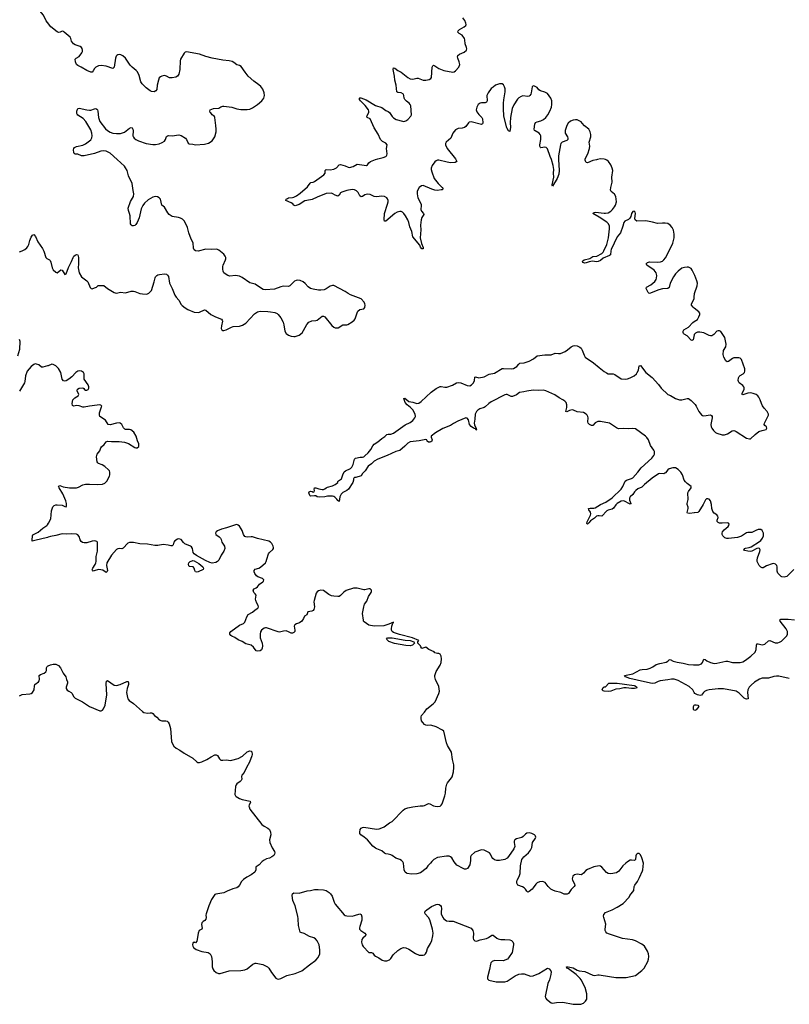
# Model space of a CAD drawing. Header units: inches. Extents: x 1933542 to 2138349, y 524876 to 666658.
# Tile 36 of 81: x 2039572 to 2051470, y 596950 to 612162. Entities that reach past the tile are written whole.
import ezdxf

# ---------------------------------------------------------------- set-up
doc = ezdxf.new("R2010")
doc.units = ezdxf.units.IN
doc.header["$MEASUREMENT"] = 0
for name, color, linetype in [('C0549', 7, 'Continuous'), ('C0630', 7, 'Continuous'), ('C0631', 7, 'Continuous'), ('C0640', 7, 'Continuous'), ('C0641', 7, 'Continuous'), ('C0650', 7, 'Continuous')]:
    doc.layers.add(name, color=color, linetype=linetype)

msp = doc.modelspace()

# ---------------------------------------------------------------- linework, layer by layer
at = {"layer": 'C0549', "color": 6, "elevation": 300}
msp.add_lwpolyline([(2043119, 600000), (2043130, 599965), (2043314, 599730), (2043350, 599701), (2043410, 599670), (2043432, 599652), (2043450, 599611), (2043457, 599570), (2043436, 599490), (2043440, 599450), (2043475, 599370), (2043510, 599310), (2043516, 599290), (2043513, 599270), (2043499, 599250), (2043470, 599230), (2043432, 599210), (2043390, 599197), (2043350, 599177), (2043323, 599157), (2043274, 599106), (2043226, 599074), (2043221, 599070), (2043224, 599030), (2043208, 598992), (2043153, 598950), (2043084, 598916), (2043030, 598878), (2043001, 598850), (2042972, 598790), (2042950, 598764), (2042929, 598751), (2042865, 598735), (2042780, 598700), (2042730, 598670), (2042606, 598654), (2042590, 598645), (2042576, 598630), (2042538, 598570), (2042496, 598470), (2042454, 598350), (2042452, 598330), (2042456, 598290), (2042452, 598268), (2042436, 598244), (2042410, 598230), (2042389, 598210), (2042385, 598185), (2042395, 598125), (2042387, 598113), (2042347, 598090), (2042332, 598050), (2042317, 597950), (2042310, 597928), (2042290, 597902), (2042270, 597909), (2042250, 597895), (2042245, 597870), (2042248, 597850), (2042259, 597830), (2042279, 597810), (2042299, 597799), (2042386, 597766), (2042485, 597750), (2042517, 597730), (2042539, 597690), (2042549, 597610), (2042549, 597529), (2042556, 597496), (2042572, 597472), (2042610, 597442), (2042647, 597427), (2042670, 597425), (2042809, 597469), (2042992, 597472), (2043050, 597481), (2043090, 597496), (2043175, 597570), (2043210, 597585), (2043230, 597586), (2043330, 597565), (2043405, 597530), (2043425, 597510), (2043463, 597443), (2043530, 597355), (2043550, 597342), (2043570, 597340), (2043610, 597350), (2043703, 597397), (2043830, 597426), (2043935, 597465), (2044050, 597559), (2044149, 597631), (2044186, 597674), (2044211, 597730), (2044214, 597790), (2044200, 597870), (2044172, 597932), (2044144, 597964), (2044118, 597978), (2044050, 597998), (2043970, 598042), (2043918, 598059), (2043907, 598067), (2043882, 598170), (2043879, 598270), (2043873, 598313), (2043831, 598470), (2043794, 598554), (2043785, 598630), (2043790, 598657), (2043810, 598670), (2043890, 598666), (2044015, 598705), (2044070, 598710), (2044130, 598723), (2044186, 598726), (2044270, 598717), (2044310, 598706), (2044357, 598677), (2044377, 598657), (2044401, 598621), (2044432, 598530), (2044450, 598496), (2044590, 598332), (2044603, 598323), (2044630, 598315), (2044710, 598314), (2044750, 598321), (2044830, 598346), (2044850, 598336), (2044860, 598300), (2044861, 598250), (2044828, 598150), (2044824, 598130), (2044827, 598110), (2044848, 598090), (2044906, 598050), (2044921, 598030), (2044920, 598010), (2044876, 597970), (2044863, 597950), (2044857, 597910), (2044867, 597870), (2044884, 597844), (2044970, 597750), (2045013, 597750), (2045030, 597738), (2045050, 597710), (2045070, 597693), (2045122, 597670), (2045177, 597630), (2045210, 597622), (2045250, 597624), (2045290, 597639), (2045310, 597657), (2045345, 597715), (2045416, 597784), (2045466, 597814), (2045506, 597826), (2045543, 597823), (2045590, 597803), (2045690, 597736), (2045750, 597710), (2045790, 597707), (2045810, 597710), (2045830, 597717), (2045848, 597732), (2045862, 597758), (2045876, 597810), (2045921, 597890), (2045942, 597938), (2045961, 598010), (2045963, 598050), (2045956, 598110), (2045914, 598254), (2045893, 598293), (2045842, 598350), (2045833, 598370), (2045842, 598390), (2045864, 598410), (2045938, 598462), (2046010, 598493), (2046035, 598495), (2046059, 598490), (2046077, 598477), (2046090, 598459), (2046095, 598430), (2046087, 598373), (2046090, 598350), (2046115, 598290), (2046130, 598269), (2046170, 598241), (2046210, 598233), (2046250, 598237), (2046274, 598234), (2046549, 598129), (2046579, 598090), (2046586, 598050), (2046582, 597970), (2046589, 597949), (2046610, 597931), (2046630, 597928), (2046650, 597931), (2046693, 597947), (2046790, 597966), (2046819, 597981), (2046870, 598020), (2046890, 598016), (2046947, 597970), (2046970, 597960), (2047010, 597951), (2047070, 597954), (2047147, 597947), (2047177, 597937), (2047198, 597918), (2047208, 597890), (2047207, 597870), (2047186, 597750), (2047130, 597670), (2047111, 597650), (2047073, 597630), (2047050, 597624), (2046910, 597626), (2046874, 597610), (2046856, 597590), (2046848, 597570), (2046833, 597490), (2046802, 597370), (2046805, 597345), (2046825, 597325), (2046937, 597296), (2047070, 597298), (2047110, 597310), (2047230, 597389), (2047290, 597415), (2047330, 597423), (2047370, 597422), (2047470, 597386), (2047510, 597389), (2047596, 597424), (2047730, 597508), (2047758, 597498), (2047782, 597470), (2047787, 597450), (2047785, 597410), (2047762, 597330), (2047738, 597270), (2047697, 597070), (2047702, 597050), (2047718, 597030), (2047790, 596974), (2047810, 596970), (2047870, 596978), (2047970, 596981), (2048127, 596953), (2048210, 596950), (2048246, 596954), (2048290, 596970), (2048320, 597000), (2048338, 597030), (2048342, 597058), (2048340, 597110), (2048315, 597210), (2048252, 597330), (2048238, 597350), (2048173, 597413), (2048056, 597496), (2048029, 597510), (2048027, 597530), (2048051, 597529), (2048130, 597512), (2048190, 597480), (2048219, 597470), (2048310, 597458), (2048430, 597398), (2048465, 597395), (2048510, 597407), (2048530, 597408), (2048690, 597379), (2048790, 597367), (2048903, 597363), (2048950, 597366), (2049090, 597397), (2049190, 597471), (2049224, 597510), (2049283, 597610), (2049294, 597650), (2049297, 597690), (2049291, 597730), (2049278, 597770), (2049230, 597850), (2049190, 597882), (2049090, 597932), (2049044, 597944), (2048890, 597969), (2048692, 598032), (2048650, 598050), (2048631, 598071), (2048624, 598090), (2048623, 598110), (2048633, 598190), (2048601, 598290), (2048598, 598310), (2048602, 598338), (2048630, 598370), (2048730, 598408), (2048811, 598449), (2048902, 598510), (2048993, 598607), (2049005, 598630), (2049064, 598710), (2049071, 598769), (2049080, 598790), (2049122, 598850), (2049156, 598910), (2049201, 599010), (2049205, 599030), (2049216, 599130), (2049192, 599212), (2049170, 599258), (2049150, 599279), (2049130, 599279), (2049110, 599269), (2049102, 599258), (2049096, 599244), (2049093, 599190), (2049083, 599177), (2049070, 599172), (2049030, 599179), (2049010, 599176), (2048970, 599152), (2048940, 599130), (2048898, 599090), (2048835, 599005), (2048796, 598984), (2048710, 598967), (2048670, 598972), (2048646, 598986), (2048570, 599070), (2048550, 599083), (2048528, 599088), (2048450, 599075), (2048350, 599035), (2048324, 599016), (2048286, 598974), (2048264, 598956), (2048250, 598951), (2048190, 598959), (2048148, 598952), (2048123, 598930), (2048116, 598910), (2048115, 598890), (2048119, 598870), (2048150, 598810), (2048152, 598788), (2048144, 598770), (2048096, 598724), (2048056, 598664), (2048036, 598650), (2047989, 598650), (2047937, 598677), (2047850, 598698), (2047812, 598712), (2047783, 598730), (2047740, 598770), (2047693, 598833), (2047670, 598844), (2047650, 598847), (2047610, 598843), (2047570, 598826), (2047552, 598808), (2047511, 598750), (2047492, 598730), (2047450, 598693), (2047430, 598684), (2047410, 598696), (2047389, 598729), (2047370, 598750), (2047345, 598765), (2047272, 598792), (2047260, 598820), (2047259, 598850), (2047264, 598870), (2047294, 598926), (2047309, 598970), (2047312, 599088), (2047336, 599190), (2047368, 599230), (2047440, 599290), (2047471, 599330), (2047489, 599371), (2047502, 599450), (2047545, 599515), (2047549, 599530), (2047546, 599550), (2047539, 599559), (2047530, 599570), (2047490, 599589), (2047450, 599598), (2047410, 599593), (2047390, 599580), (2047357, 599543), (2047334, 599526), (2047254, 599506), (2047229, 599491), (2047218, 599470), (2047216, 599450), (2047226, 599390), (2047212, 599350), (2047130, 599232), (2047109, 599210), (2047070, 599186), (2046990, 599170), (2046950, 599172), (2046910, 599182), (2046884, 599204), (2046870, 599225), (2046850, 599272), (2046833, 599290), (2046750, 599331), (2046710, 599336), (2046610, 599302), (2046550, 599250), (2046541, 599230), (2046542, 599170), (2046530, 599107), (2046495, 599050), (2046470, 599036), (2046450, 599038), (2046430, 599046), (2046330, 599102), (2046290, 599150), (2046252, 599212), (2046231, 599231), (2046210, 599239), (2046170, 599240), (2046030, 599216), (2045975, 599185), (2045941, 599159), (2045925, 599130), (2045882, 599090), (2045856, 599050), (2045770, 598984), (2045714, 598966), (2045630, 598962), (2045563, 598970), (2045550, 598974), (2045531, 598990), (2045518, 599030), (2045504, 599130), (2045493, 599153), (2045473, 599173), (2045448, 599188), (2045389, 599210), (2045330, 599250), (2045310, 599258), (2045270, 599271), (2045230, 599273), (2045210, 599283), (2045170, 599319), (2045095, 599350), (2045070, 599365), (2045030, 599395), (2044950, 599491), (2044895, 599535), (2044844, 599570), (2044831, 599590), (2044830, 599610), (2044837, 599650), (2044850, 599673), (2044870, 599682), (2044894, 599686), (2045090, 599657), (2045130, 599662), (2045170, 599675), (2045207, 599693), (2045290, 599753), (2045330, 599776), (2045498, 599950), (2045528, 599970), (2045570, 599987), (2045652, 600000)], dxfattribs=at)
at = {"layer": 'C0630', "color": 6, "elevation": 300}
for points in [[(2039570, 608576), (2039610, 608590), (2039649, 608611), (2039682, 608638), (2039700, 608660), (2039713, 608687), (2039728, 608752), (2039750, 608802), (2039770, 608831), (2039790, 608844), (2039817, 608810), (2039853, 608730), (2039926, 608626), (2039945, 608585), (2039975, 608490), (2039990, 608474), (2040000, 608469)], [(2039541, 606970), (2039573, 607070), (2039579, 607190), (2039570, 607222)], [(2040000, 606813), (2039930, 606796), (2039910, 606796), (2039866, 606830), (2039830, 606842), (2039810, 606843), (2039790, 606836), (2039750, 606804), (2039718, 606770), (2039690, 606731), (2039662, 606658), (2039652, 606570), (2039645, 606550), (2039570, 606422)], [(2040000, 604163), (2039804, 604116), (2039788, 604109), (2039767, 604107), (2039763, 604123), (2039768, 604190), (2039776, 604204), (2039857, 604243), (2039930, 604306), (2039990, 604346), (2040000, 604359)], [(2039570, 601717), (2039610, 601735), (2039730, 601745), (2039750, 601754), (2039772, 601770), (2039797, 601810), (2039800, 601870), (2039808, 601890), (2039863, 601930), (2039875, 601950), (2039879, 601970), (2039873, 602030), (2039892, 602048), (2039950, 602066), (2039975, 602085), (2039986, 602110), (2039988, 602150), (2039995, 602170), (2040000, 602174)]]:
    msp.add_lwpolyline(points, dxfattribs=at)
at = {"layer": 'C0631', "color": 6, "elevation": 300}
msp.add_lwpolyline([(2040000, 612121), (2039983, 612143), (2039940, 612230), (2039850, 612336), (2039800, 612430), (2039789, 612470), (2039788, 612492), (2039789, 612511), (2039797, 612530), (2039865, 612575), (2039879, 612590), (2039889, 612610), (2039891, 612630), (2039875, 612690), (2039877, 612710), (2039887, 612730), (2039910, 612752), (2039950, 612774), (2039990, 612790), (2040000, 612791)], dxfattribs=at)
at = {"layer": 'C0640', "color": 6}
for points, elevation in [([(2040000, 608469), (2040033, 608453), (2040043, 608443), (2040055, 608415), (2040073, 608330), (2040090, 608297), (2040130, 608262), (2040150, 608250), (2040210, 608296), (2040230, 608290), (2040270, 608224), (2040290, 608236), (2040326, 608334), (2040373, 608427), (2040397, 608490), (2040410, 608509), (2040430, 608524), (2040450, 608533), (2040470, 608528), (2040482, 608490), (2040480, 608390), (2040474, 608330), (2040491, 608250), (2040530, 608191), (2040609, 608130), (2040626, 608110), (2040664, 608024), (2040676, 608010), (2040690, 608006), (2040730, 608017), (2040761, 608030), (2040787, 608053), (2040850, 608057), (2040873, 608053), (2040928, 608008), (2041030, 607947), (2041050, 607940), (2041070, 607936), (2041130, 607950), (2041210, 607944), (2041294, 607966), (2041330, 607969), (2041350, 607965), (2041430, 607933), (2041470, 607926), (2041536, 607924), (2041570, 607939), (2041610, 607976), (2041653, 608110), (2041666, 608174), (2041673, 608190), (2041690, 608210), (2041710, 608221), (2041733, 608227), (2041810, 608236), (2041839, 608230), (2041857, 608217), (2041870, 608195), (2041890, 608090), (2041931, 608010), (2041968, 607908), (2041990, 607876), (2042034, 607830), (2042070, 607764), (2042086, 607746), (2042130, 607708), (2042170, 607683), (2042270, 607644), (2042330, 607640), (2042350, 607644), (2042430, 607678), (2042450, 607676), (2042525, 607610), (2042559, 607590), (2042599, 607570), (2042690, 607536), (2042701, 607521), (2042705, 607505), (2042691, 607430), (2042689, 607389), (2042697, 607370), (2042710, 607361), (2042730, 607361), (2042762, 607370), (2042846, 607414), (2042870, 607422), (2042970, 607425), (2043018, 607442), (2043070, 607475), (2043202, 607618), (2043250, 607649), (2043290, 607657), (2043410, 607656), (2043451, 607651), (2043516, 607636), (2043550, 607621), (2043570, 607607), (2043610, 607558), (2043647, 607490), (2043658, 607450), (2043673, 607350), (2043694, 607314), (2043728, 607288), (2043770, 607271), (2043810, 607265), (2043830, 607269), (2043890, 607289), (2043937, 607323), (2043962, 607358), (2044009, 607451), (2044043, 607490), (2044090, 607509), (2044150, 607515), (2044170, 607522), (2044250, 607582), (2044270, 607583), (2044290, 607572), (2044399, 607439), (2044430, 607413), (2044450, 607403), (2044470, 607399), (2044496, 607404), (2044570, 607447), (2044630, 607448), (2044647, 607454), (2044710, 607493), (2044741, 607519), (2044757, 607543), (2044787, 607633), (2044801, 607659), (2044830, 607683), (2044890, 607697), (2044906, 607714), (2044914, 607750), (2044910, 607773), (2044897, 607797), (2044850, 607850), (2044685, 607910), (2044650, 607930), (2044605, 607965), (2044430, 608057), (2044410, 608058), (2044370, 608047), (2044310, 608004), (2044278, 607990), (2044230, 607981), (2044190, 607984), (2044110, 607997), (2044069, 608009), (2044030, 608035), (2043985, 608085), (2043953, 608113), (2043910, 608133), (2043870, 608139), (2043846, 608134), (2043819, 608121), (2043787, 608093), (2043750, 608051), (2043730, 608042), (2043650, 608044), (2043610, 608035), (2043510, 608001), (2043370, 607990), (2043336, 607996), (2043308, 608008), (2043214, 608074), (2043130, 608098), (2043010, 608181), (2042970, 608200), (2042910, 608209), (2042822, 608202), (2042790, 608210), (2042764, 608224), (2042729, 608250), (2042717, 608277), (2042711, 608310), (2042711, 608350), (2042716, 608370), (2042755, 608450), (2042760, 608470), (2042760, 608490), (2042751, 608510), (2042730, 608538), (2042650, 608601), (2042630, 608613), (2042610, 608617), (2042530, 608612), (2042450, 608616), (2042330, 608584), (2042291, 608591), (2042270, 608607), (2042257, 608630), (2042253, 608713), (2042223, 608770), (2042185, 608870), (2042167, 608950), (2042118, 609050), (2042090, 609080), (2042058, 609098), (2042027, 609107), (2041930, 609122), (2041885, 609150), (2041860, 609180), (2041810, 609267), (2041770, 609299), (2041747, 609390), (2041730, 609410), (2041705, 609425), (2041670, 609431), (2041630, 609421), (2041560, 609380), (2041504, 609330), (2041474, 609290), (2041450, 609240), (2041418, 609102), (2041390, 609030), (2041370, 608998), (2041350, 608981), (2041330, 608975), (2041310, 608979), (2041293, 608993), (2041286, 609010), (2041281, 609130), (2041271, 609170), (2041253, 609213), (2041250, 609250), (2041286, 609354), (2041330, 609430), (2041338, 609470), (2041325, 609525), (2041311, 609631), (2041256, 609750), (2041232, 609830), (2041210, 609873), (2041190, 609897), (2041079, 610000)], 300), ([(2046315, 610000), (2046329, 609970), (2046306, 609954), (2046230, 609952), (2046179, 609959), (2046050, 609990), (2046030, 609990), (2046010, 609982), (2045990, 609964), (2045951, 609910), (2045933, 609867), (2045932, 609848), (2045941, 609810), (2045979, 609710), (2046040, 609630), (2046105, 609570), (2046118, 609550), (2046115, 609545), (2046105, 609535), (2046089, 609531), (2046030, 609524), (2045990, 609527), (2045942, 609542), (2045810, 609601), (2045784, 609596), (2045750, 609568), (2045726, 609534), (2045719, 609510), (2045718, 609470), (2045728, 609408), (2045778, 609310), (2045780, 609290), (2045774, 609230), (2045785, 609205), (2045816, 609170), (2045819, 609150), (2045790, 609105), (2045779, 609070), (2045768, 608990), (2045773, 608913), (2045763, 608790), (2045782, 608702), (2045810, 608641), (2045810, 608621), (2045790, 608623), (2045770, 608650), (2045758, 608678), (2045648, 608808), (2045636, 608890), (2045603, 608963), (2045586, 609030), (2045571, 609070), (2045538, 609130), (2045510, 609168), (2045490, 609187), (2045470, 609198), (2045450, 609201), (2045410, 609191), (2045370, 609168), (2045230, 609049), (2045210, 609050), (2045205, 609070), (2045212, 609170), (2045259, 609310), (2045268, 609350), (2045268, 609370), (2045257, 609397), (2045246, 609410), (2045210, 609430), (2045170, 609434), (2045090, 609423), (2045053, 609433), (2044990, 609463), (2044950, 609467), (2044910, 609457), (2044870, 609429), (2044850, 609426), (2044830, 609443), (2044803, 609490), (2044778, 609518), (2044750, 609534), (2044710, 609540), (2044630, 609524), (2044550, 609499), (2044534, 609486), (2044510, 609453), (2044490, 609435), (2044450, 609449), (2044412, 609472), (2044390, 609480), (2044310, 609476), (2044170, 609422), (2044096, 609384), (2044009, 609371), (2043979, 609361), (2043890, 609309), (2043830, 609288), (2043810, 609296), (2043795, 609315), (2043770, 609335), (2043686, 609370), (2043690, 609390), (2043710, 609401), (2043730, 609409), (2043787, 609413), (2043810, 609421), (2043850, 609441), (2043910, 609481), (2044019, 609581), (2044061, 609639), (2044074, 609646), (2044110, 609652), (2044130, 609663), (2044275, 609765), (2044293, 609790), (2044295, 609830), (2044308, 609850), (2044370, 609842), (2044430, 609855), (2044469, 609871), (2044510, 609918), (2044530, 609927), (2044604, 609904), (2044650, 609883), (2044670, 609880), (2044728, 609892), (2044790, 609928), (2044931, 609909), (2044950, 609919), (2044970, 609950), (2044995, 609970), (2045074, 610000)], 200), ([(2047904, 610000), (2047910, 609830), (2047905, 609775), (2047883, 609710), (2047810, 609591), (2047802, 609602), (2047802, 609610), (2047829, 609730), (2047826, 609790), (2047829, 609850), (2047820, 609910), (2047791, 610000)], 200), ([(2050000, 608231), (2049970, 608294), (2049950, 608318), (2049910, 608337), (2049890, 608339), (2049850, 608335), (2049810, 608321), (2049750, 608276), (2049710, 608237), (2049679, 608190), (2049626, 608094), (2049610, 608025), (2049593, 608007), (2049510, 608003), (2049451, 607991), (2049310, 607930), (2049296, 607936), (2049287, 607947), (2049259, 608010), (2049262, 608030), (2049330, 608067), (2049390, 608118), (2049412, 608150), (2049419, 608170), (2049421, 608210), (2049409, 608250), (2049378, 608290), (2049265, 608370), (2049256, 608390), (2049278, 608410), (2049310, 608419), (2049430, 608414), (2049479, 608421), (2049510, 608434), (2049530, 608450), (2049558, 608482), (2049604, 608570), (2049670, 608710), (2049692, 608790), (2049690, 608850), (2049677, 608910), (2049660, 608950), (2049630, 608989), (2049592, 609012), (2049550, 609019), (2049510, 609021), (2049430, 609012), (2049353, 609033), (2049250, 609052), (2049110, 609051), (2049088, 609068), (2049082, 609090), (2049092, 609170), (2049088, 609188), (2049070, 609205), (2049050, 609200), (2049030, 609170), (2049021, 609119), (2049006, 609094), (2048983, 609077), (2048929, 609050), (2048910, 609030), (2048897, 608970), (2048859, 608870), (2048810, 608807), (2048718, 608610), (2048711, 608590), (2048705, 608530), (2048690, 608519), (2048590, 608477), (2048550, 608442), (2048515, 608425), (2048490, 608422), (2048427, 608433), (2048377, 608423), (2048330, 608404), (2048310, 608403), (2048279, 608410), (2048275, 608430), (2048300, 608450), (2048386, 608474), (2048430, 608501), (2048492, 608508), (2048572, 608548), (2048592, 608568), (2048603, 608590), (2048647, 608690), (2048666, 608750), (2048675, 608790), (2048692, 608932), (2048690, 608970), (2048672, 609010), (2048650, 609034), (2048532, 609112), (2048432, 609170), (2048455, 609185), (2048472, 609188), (2048610, 609171), (2048630, 609171), (2048670, 609180), (2048710, 609204), (2048737, 609230), (2048768, 609270), (2048782, 609298), (2048796, 609350), (2048795, 609390), (2048787, 609430), (2048769, 609469), (2048715, 609510), (2048706, 609530), (2048712, 609570), (2048733, 609650), (2048728, 609730), (2048739, 609830), (2048732, 609870), (2048710, 609921), (2048676, 609970), (2048650, 609990), (2048628, 610000)], 200), ([(2048506, 610000), (2048490, 609996), (2048432, 609988), (2048350, 609952), (2048330, 609956), (2048324, 609964), (2048315, 609990), (2048315, 610000)], 200), ([(2050000, 607706), (2049981, 607721), (2049959, 607750), (2049958, 607770), (2049997, 607850), (2050000, 607874)], 200), ([(2050000, 607294), (2049992, 607270), (2049984, 607216), (2049970, 607204), (2049950, 607211), (2049890, 607276), (2049843, 607303), (2049834, 607314), (2049829, 607330), (2049830, 607350), (2049841, 607370), (2049910, 607410), (2049977, 607483), (2050000, 607498)], 200), ([(2050000, 604545), (2049930, 604533), (2049898, 604538), (2049890, 604550), (2049907, 604610), (2049905, 604630), (2049890, 604670), (2049889, 604690), (2049904, 604750), (2049901, 604850), (2049910, 604873), (2049953, 604930), (2049951, 604950), (2049890, 604996), (2049863, 605023), (2049846, 605046), (2049818, 605130), (2049795, 605170), (2049750, 605215), (2049710, 605239), (2049670, 605240), (2049610, 605221), (2049590, 605207), (2049557, 605163), (2049546, 605154), (2049530, 605148), (2049470, 605151), (2049450, 605144), (2049350, 605081), (2049230, 604980), (2049190, 604941), (2049130, 604914), (2049096, 604890), (2049077, 604870), (2049053, 604827), (2049010, 604790), (2049000, 604770), (2049001, 604741), (2049020, 604690), (2049019, 604681), (2049010, 604676), (2048911, 604731), (2048870, 604726), (2048810, 604687), (2048790, 604668), (2048750, 604616), (2048730, 604599), (2048670, 604585), (2048650, 604574), (2048570, 604492), (2048530, 604498), (2048510, 604497), (2048490, 604490), (2048458, 604462), (2048398, 604422), (2048370, 604388), (2048349, 604370), (2048341, 604381), (2048346, 604406), (2048394, 604506), (2048401, 604530), (2048396, 604556), (2048373, 604590), (2048367, 604610), (2048390, 604617), (2048450, 604616), (2048470, 604622), (2048549, 604670), (2048633, 604707), (2048730, 604775), (2048872, 604910), (2048898, 604950), (2048930, 605030), (2048954, 605046), (2049028, 605072), (2049050, 605084), (2049130, 605173), (2049180, 605239), (2049345, 605390), (2049376, 605430), (2049384, 605450), (2049388, 605470), (2049385, 605490), (2049376, 605510), (2049323, 605583), (2049291, 605670), (2049268, 605708), (2049248, 605728), (2049090, 605841), (2049050, 605848), (2048990, 605839), (2048910, 605845), (2048830, 605843), (2048797, 605857), (2048690, 605927), (2048550, 605954), (2048510, 605952), (2048490, 605945), (2048467, 605933), (2048430, 605894), (2048410, 605892), (2048381, 605910), (2048361, 605930), (2048356, 605950), (2048358, 606010), (2048355, 606030), (2048345, 606050), (2048327, 606070), (2048290, 606091), (2048190, 606102), (2048132, 606130), (2048113, 606133), (2048074, 606126), (2048030, 606106), (2048016, 606110), (2048031, 606169), (2048033, 606210), (2048019, 606250), (2048000, 606270), (2047970, 606291), (2047910, 606319), (2047845, 606365), (2047706, 606430), (2047670, 606439), (2047590, 606433), (2047510, 606436), (2047410, 606423), (2047368, 606412), (2047298, 606402), (2047250, 606366), (2047190, 606340), (2047170, 606342), (2047110, 606369), (2047090, 606372), (2047070, 606368), (2046863, 606257), (2046827, 606233), (2046770, 606180), (2046750, 606170), (2046688, 606152), (2046654, 606130), (2046633, 606110), (2046611, 606070), (2046608, 605990), (2046596, 605930), (2046601, 605901), (2046630, 605847), (2046634, 605826), (2046630, 605823), (2046619, 605839), (2046590, 605849), (2046550, 605877), (2046527, 605910), (2046510, 605979), (2046490, 606006), (2046470, 606013), (2046343, 605957), (2046278, 605922), (2046230, 605890), (2046115, 605845), (2045999, 605781), (2045934, 605730), (2045932, 605710), (2045950, 605670), (2045942, 605650), (2045930, 605640), (2045910, 605634), (2045890, 605636), (2045872, 605650), (2045864, 605670), (2045850, 605676), (2045750, 605654), (2045610, 605640), (2045570, 605619), (2045527, 605573), (2045450, 605507), (2045387, 605493), (2045253, 605427), (2045110, 605375), (2045050, 605340), (2045010, 605301), (2044958, 605262), (2044913, 605190), (2044874, 605150), (2044850, 605117), (2044770, 605091), (2044750, 605090), (2044739, 605081), (2044731, 605070), (2044730, 605050), (2044720, 605010), (2044655, 604910), (2044630, 604888), (2044565, 604855), (2044542, 604830), (2044522, 604790), (2044510, 604717), (2044490, 604735), (2044477, 604757), (2044446, 604786), (2044430, 604798), (2044410, 604803), (2044330, 604799), (2044289, 604789), (2044210, 604785), (2044169, 604790), (2044150, 604804), (2044130, 604808), (2044070, 604799), (2044055, 604810), (2044042, 604850), (2044046, 604870), (2044070, 604876), (2044094, 604874), (2044110, 604865), (2044126, 604870), (2044129, 604890), (2044122, 604910), (2044128, 604930), (2044150, 604932), (2044194, 604914), (2044250, 604903), (2044270, 604905), (2044290, 604913), (2044310, 604930), (2044330, 604940), (2044410, 604961), (2044450, 604981), (2044488, 605010), (2044492, 605028), (2044502, 605038), (2044545, 605070), (2044565, 605130), (2044590, 605175), (2044608, 605192), (2044684, 605230), (2044707, 605250), (2044727, 605290), (2044748, 605372), (2044763, 605390), (2044835, 605405), (2044870, 605405), (2044890, 605409), (2044910, 605422), (2044959, 605470), (2045000, 605520), (2045030, 605579), (2045050, 605603), (2045110, 605640), (2045170, 605690), (2045218, 605722), (2045250, 605754), (2045270, 605759), (2045310, 605758), (2045350, 605773), (2045530, 605904), (2045610, 605938), (2045650, 605970), (2045681, 606010), (2045689, 606030), (2045686, 606070), (2045650, 606136), (2045613, 606173), (2045563, 606210), (2045529, 606250), (2045512, 606308), (2045524, 606316), (2045590, 606264), (2045650, 606255), (2045710, 606233), (2045744, 606236), (2045779, 606261), (2045934, 606410), (2046010, 606465), (2046070, 606495), (2046090, 606496), (2046143, 606483), (2046175, 606485), (2046264, 606516), (2046325, 606550), (2046350, 606556), (2046390, 606550), (2046490, 606510), (2046530, 606507), (2046558, 606522), (2046586, 606554), (2046603, 606590), (2046610, 606638), (2046618, 606642), (2046670, 606630), (2046754, 606646), (2046830, 606684), (2046910, 606699), (2047030, 606773), (2047050, 606775), (2047170, 606767), (2047207, 606773), (2047257, 606803), (2047290, 606841), (2047306, 606854), (2047370, 606862), (2047450, 606886), (2047517, 606923), (2047570, 606967), (2047690, 606982), (2047790, 606982), (2047850, 607009), (2047903, 607003), (2047930, 607005), (2048004, 607036), (2048040, 607060), (2048099, 607110), (2048130, 607125), (2048150, 607129), (2048190, 607122), (2048230, 607105), (2048250, 607086), (2048270, 607054), (2048297, 606977), (2048313, 606950), (2048442, 606862), (2048530, 606787), (2048607, 606727), (2048644, 606704), (2048670, 606693), (2048749, 606689), (2048770, 606681), (2048870, 606615), (2048930, 606607), (2048970, 606611), (2049010, 606627), (2049070, 606661), (2049105, 606690), (2049120, 606710), (2049137, 606750), (2049150, 606813), (2049170, 606818), (2049250, 606710), (2049352, 606632), (2049447, 606527), (2049490, 606470), (2049590, 606374), (2049635, 606355), (2049710, 606310), (2049770, 606291), (2049810, 606291), (2049890, 606312), (2049910, 606308), (2049950, 606278), (2050000, 606230)], 200), ([(2040000, 604359), (2040018, 604382), (2040053, 604450), (2040066, 604574), (2040086, 604634), (2040103, 604657), (2040130, 604668), (2040150, 604668), (2040230, 604660), (2040270, 604639), (2040290, 604635), (2040296, 604644), (2040297, 604690), (2040287, 604730), (2040239, 604839), (2040183, 604930), (2040174, 604950), (2040180, 604960), (2040190, 604966), (2040245, 604945), (2040342, 604930), (2040450, 604931), (2040482, 604938), (2040550, 604974), (2040590, 604987), (2040650, 604988), (2040770, 604980), (2040850, 604987), (2040890, 605003), (2040917, 605030), (2040962, 605110), (2040967, 605130), (2040967, 605170), (2040959, 605190), (2040945, 605210), (2040890, 605260), (2040847, 605287), (2040788, 605308), (2040778, 605318), (2040772, 605332), (2040758, 605410), (2040769, 605451), (2040810, 605501), (2040826, 605550), (2040836, 605564), (2040880, 605600), (2040910, 605640), (2040930, 605651), (2040990, 605646), (2041110, 605646), (2041190, 605636), (2041256, 605616), (2041350, 605555), (2041370, 605546), (2041390, 605545), (2041412, 605570), (2041412, 605610), (2041394, 605654), (2041374, 605730), (2041334, 605790), (2041290, 605826), (2041270, 605832), (2041210, 605829), (2041197, 605837), (2041178, 605858), (2041149, 605909), (2041127, 605927), (2041110, 605932), (2041070, 605931), (2040970, 605903), (2040941, 605910), (2040896, 605976), (2040810, 606030), (2040805, 606050), (2040805, 606090), (2040839, 606179), (2040840, 606190), (2040828, 606208), (2040810, 606212), (2040770, 606209), (2040650, 606193), (2040570, 606176), (2040550, 606177), (2040490, 606198), (2040450, 606200), (2040410, 606191), (2040390, 606204), (2040383, 606230), (2040392, 606288), (2040422, 606318), (2040478, 606350), (2040486, 606370), (2040459, 606430), (2040465, 606455), (2040492, 606468), (2040550, 606475), (2040566, 606466), (2040575, 606450), (2040590, 606439), (2040610, 606438), (2040632, 606450), (2040639, 606470), (2040640, 606490), (2040630, 606519), (2040570, 606610), (2040571, 606690), (2040559, 606710), (2040530, 606731), (2040490, 606737), (2040469, 606731), (2040441, 606710), (2040377, 606643), (2040334, 606606), (2040290, 606581), (2040270, 606578), (2040250, 606582), (2040230, 606610), (2040206, 606710), (2040170, 606774), (2040130, 606816), (2040090, 606835), (2040070, 606838), (2040010, 606815), (2040000, 606813)], 300), ([(2045652, 600000), (2045763, 600017), (2045810, 600015), (2045830, 600020), (2045890, 600051), (2045911, 600050), (2045970, 600018), (2045994, 600010), (2046030, 600005), (2046070, 600013), (2046090, 600029), (2046103, 600050), (2046144, 600170), (2046154, 600214), (2046160, 600290), (2046176, 600350), (2046186, 600370), (2046250, 600450), (2046256, 600464), (2046276, 600544), (2046286, 600610), (2046284, 600650), (2046264, 600730), (2046247, 600847), (2046234, 600874), (2046187, 600947), (2046168, 600988), (2046130, 601170), (2046110, 601188), (2046010, 601236), (2045930, 601261), (2045870, 601257), (2045850, 601263), (2045830, 601275), (2045803, 601303), (2045786, 601330), (2045776, 601364), (2045778, 601390), (2045786, 601414), (2045830, 601463), (2045865, 601515), (2045963, 601590), (2045995, 601625), (2046053, 601750), (2046060, 601790), (2046050, 601861), (2045999, 601970), (2045988, 602008), (2045988, 602030), (2046009, 602091), (2046070, 602190), (2046089, 602230), (2046093, 602290), (2046088, 602330), (2046070, 602358), (2046050, 602368), (2046030, 602368), (2045990, 602382), (2045977, 602397), (2045898, 602430), (2045850, 602469), (2045790, 602449), (2045772, 602472), (2045766, 602490), (2045729, 602530), (2045729, 602550), (2045744, 602570), (2045642, 602610), (2045442, 602662), (2045350, 602695), (2045331, 602710), (2045322, 602730), (2045321, 602750), (2045327, 602790), (2045341, 602839), (2045352, 602850), (2045350, 602854), (2045277, 602823), (2045201, 602799), (2045050, 602792), (2044968, 602808), (2044898, 602858), (2044889, 602869), (2044885, 602885), (2044873, 602990), (2044890, 603091), (2044904, 603130), (2044941, 603179), (2044965, 603250), (2045003, 603310), (2045010, 603330), (2045009, 603350), (2045001, 603361), (2044990, 603369), (2044970, 603370), (2044910, 603354), (2044890, 603353), (2044790, 603380), (2044730, 603381), (2044618, 603342), (2044583, 603317), (2044530, 603264), (2044510, 603253), (2044490, 603250), (2044430, 603254), (2044390, 603262), (2044350, 603282), (2044270, 603341), (2044230, 603346), (2044190, 603337), (2044170, 603322), (2044157, 603303), (2044122, 603190), (2044121, 603170), (2044132, 603090), (2044120, 603050), (2044107, 603033), (2044090, 603023), (2044028, 603012), (2044010, 602970), (2043973, 602947), (2043962, 602910), (2043932, 602870), (2043897, 602843), (2043850, 602827), (2043828, 602812), (2043817, 602790), (2043827, 602730), (2043823, 602710), (2043810, 602693), (2043790, 602685), (2043770, 602686), (2043727, 602707), (2043690, 602718), (2043650, 602716), (2043590, 602701), (2043570, 602704), (2043390, 602766), (2043370, 602768), (2043350, 602761), (2043311, 602729), (2043297, 602703), (2043288, 602670), (2043291, 602610), (2043322, 602530), (2043325, 602490), (2043322, 602450), (2043310, 602427), (2043290, 602412), (2043250, 602404), (2043230, 602411), (2043185, 602470), (2043150, 602499), (2043070, 602518), (2043010, 602555), (2042950, 602581), (2042899, 602619), (2042850, 602639), (2042836, 602650), (2042823, 602670), (2042823, 602690), (2042835, 602710), (2042968, 602810), (2043030, 602832), (2043050, 602855), (2043082, 602938), (2043106, 602974), (2043170, 603010), (2043210, 603043), (2043252, 603068), (2043260, 603080), (2043266, 603090), (2043260, 603110), (2043236, 603150), (2043221, 603190), (2043220, 603210), (2043227, 603270), (2043213, 603293), (2043193, 603310), (2043181, 603350), (2043195, 603370), (2043230, 603383), (2043250, 603400), (2043279, 603441), (2043330, 603478), (2043342, 603490), (2043345, 603510), (2043324, 603530), (2043254, 603554), (2043232, 603572), (2043206, 603606), (2043199, 603630), (2043199, 603650), (2043210, 603672), (2043270, 603689), (2043297, 603703), (2043371, 603769), (2043381, 603790), (2043391, 603830), (2043419, 603910), (2043433, 603930), (2043485, 603975), (2043495, 603990), (2043497, 604010), (2043491, 604030), (2043469, 604069), (2043450, 604090), (2043426, 604106), (2043250, 604145), (2043170, 604170), (2043150, 604173), (2043089, 604169), (2043070, 604171), (2043050, 604180), (2043030, 604210), (2043012, 604270), (2042998, 604298), (2042970, 604338), (2042950, 604355), (2042930, 604362), (2042910, 604360), (2042770, 604312), (2042690, 604289), (2042630, 604264), (2042610, 604250), (2042602, 604238), (2042598, 604230), (2042605, 604210), (2042654, 604174), (2042677, 604150), (2042688, 604130), (2042698, 604090), (2042736, 604030), (2042745, 603990), (2042728, 603950), (2042685, 603890), (2042650, 603810), (2042631, 603790), (2042602, 603778), (2042550, 603766), (2042510, 603775), (2042446, 603806), (2042305, 603885), (2042270, 603910), (2042255, 603930), (2042246, 603990), (2042230, 604019), (2042212, 604030), (2042126, 604066), (2042104, 604084), (2042070, 604129), (2042030, 604144), (2042010, 604137), (2041969, 604110), (2041953, 604090), (2041952, 604068), (2041945, 604050), (2041928, 604032), (2041908, 604032), (2041865, 604045), (2041790, 604056), (2041710, 604038), (2041660, 604040), (2041550, 604057), (2041430, 604064), (2041330, 604083), (2041290, 604086), (2041270, 604084), (2041246, 604074), (2041170, 603997), (2041150, 603985), (2041110, 603992), (2041090, 603988), (2041070, 603975), (2040990, 603890), (2040917, 603770), (2040912, 603730), (2040932, 603650), (2040925, 603635), (2040910, 603623), (2040855, 603655), (2040825, 603665), (2040790, 603666), (2040725, 603645), (2040710, 603643), (2040695, 603655), (2040693, 603670), (2040701, 603690), (2040737, 603743), (2040749, 603770), (2040753, 603790), (2040754, 603870), (2040773, 603950), (2040773, 604090), (2040762, 604102), (2040750, 604108), (2040730, 604111), (2040690, 604108), (2040610, 604082), (2040570, 604078), (2040545, 604085), (2040520, 604100), (2040505, 604125), (2040490, 604177), (2040470, 604202), (2040452, 604212), (2040370, 604217), (2040290, 604212), (2040230, 604219), (2040129, 604191), (2040050, 604179), (2040010, 604165), (2040000, 604163)], 300), ([(2050000, 601766), (2049976, 601810), (2049922, 601862), (2049752, 601952), (2049690, 601973), (2049650, 601972), (2049590, 601961), (2049471, 601949), (2049440, 601940), (2049390, 601914), (2049350, 601909), (2049230, 601930), (2049006, 601986), (2048935, 602010), (2048923, 602030), (2049050, 602055), (2049163, 602117), (2049196, 602124), (2049270, 602130), (2049317, 602143), (2049358, 602162), (2049410, 602200), (2049470, 602218), (2049566, 602234), (2049590, 602250), (2049610, 602270), (2049630, 602276), (2049674, 602254), (2049734, 602234), (2049830, 602222), (2049910, 602202), (2049990, 602194), (2050000, 602194)], 200), ([(2040000, 602174), (2040010, 602182), (2040047, 602193), (2040090, 602203), (2040130, 602203), (2040170, 602184), (2040201, 602150), (2040246, 602066), (2040287, 602010), (2040296, 601970), (2040312, 601930), (2040311, 601910), (2040289, 601850), (2040291, 601830), (2040305, 601805), (2040330, 601786), (2040370, 601767), (2040385, 601750), (2040405, 601705), (2040430, 601681), (2040541, 601621), (2040650, 601549), (2040810, 601483), (2040830, 601482), (2040850, 601493), (2040870, 601517), (2040892, 601570), (2040918, 601730), (2040911, 601909), (2040916, 601944), (2040930, 601952), (2041030, 601882), (2041070, 601874), (2041124, 601890), (2041230, 601936), (2041250, 601935), (2041254, 601914), (2041252, 601892), (2041231, 601829), (2041225, 601770), (2041237, 601690), (2041245, 601670), (2041263, 601644), (2041330, 601600), (2041470, 601472), (2041490, 601460), (2041550, 601449), (2041590, 601455), (2041614, 601454), (2041630, 601444), (2041654, 601410), (2041690, 601387), (2041730, 601345), (2041770, 601330), (2041830, 601330), (2041850, 601324), (2041868, 601310), (2041884, 601284), (2041902, 601210), (2041919, 601010), (2041927, 600987), (2041956, 600936), (2041990, 600905), (2042050, 600875), (2042114, 600830), (2042250, 600755), (2042310, 600696), (2042327, 600687), (2042350, 600685), (2042390, 600697), (2042466, 600734), (2042530, 600776), (2042590, 600803), (2042610, 600807), (2042630, 600792), (2042662, 600742), (2042684, 600724), (2042710, 600721), (2042770, 600726), (2042830, 600719), (2042850, 600723), (2042951, 600749), (2043016, 600784), (2043090, 600849), (2043130, 600868), (2043150, 600862), (2043160, 600850), (2043165, 600810), (2043163, 600790), (2043127, 600690), (2043078, 600610), (2043042, 600530), (2043006, 600490), (2043001, 600470), (2043004, 600430), (2042998, 600410), (2042982, 600390), (2042930, 600357), (2042917, 600343), (2042907, 600313), (2042896, 600190), (2042906, 600170), (2042919, 600159), (2042970, 600128), (2043010, 600114), (2043133, 600090), (2043138, 600070), (2043118, 600030), (2043116, 600010), (2043119, 600000)], 300), ([(2050000, 601494), (2049996, 601496), (2049989, 601509), (2049989, 601549), (2049999, 601570), (2050000, 601571)], 200)]:
    msp.add_lwpolyline(points, dxfattribs=dict(at, elevation=elevation))
for points, elevation in [([(2042310, 603626), (2042290, 603634), (2042280, 603650), (2042269, 603690), (2042254, 603710), (2042196, 603716), (2042186, 603726), (2042182, 603750), (2042188, 603770), (2042210, 603794), (2042236, 603804), (2042250, 603806), (2042270, 603800), (2042339, 603759), (2042405, 603710), (2042416, 603690), (2042406, 603670), (2042330, 603631)], 300), ([(2045610, 602490), (2045544, 602496), (2045366, 602526), (2045278, 602558), (2045242, 602590), (2045257, 602610), (2045330, 602614), (2045530, 602578), (2045609, 602569), (2045663, 602550), (2045678, 602530), (2045642, 602498)], 300), ([(2049074, 601830), (2049029, 601831), (2048950, 601841), (2048910, 601840), (2048850, 601822), (2048790, 601817), (2048710, 601790), (2048670, 601785), (2048608, 601788), (2048590, 601795), (2048579, 601810), (2048594, 601846), (2048610, 601855), (2048630, 601857), (2048681, 601910), (2048706, 601914), (2048810, 601911), (2049070, 601875), (2049087, 601870), (2049115, 601850), (2049107, 601833)], 200)]:
    msp.add_lwpolyline(points, close=True, dxfattribs=dict(at, elevation=elevation))
at = {"layer": 'C0641', "color": 6}
for points, elevation in [([(2041079, 610000), (2040970, 610101), (2040910, 610131), (2040870, 610135), (2040825, 610130), (2040730, 610096), (2040570, 610057), (2040530, 610061), (2040470, 610082), (2040430, 610082), (2040415, 610095), (2040408, 610110), (2040403, 610150), (2040407, 610170), (2040421, 610190), (2040450, 610205), (2040550, 610221), (2040590, 610244), (2040652, 610288), (2040670, 610307), (2040685, 610335), (2040692, 610370), (2040687, 610410), (2040670, 610460), (2040596, 610590), (2040554, 610634), (2040469, 610689), (2040461, 610701), (2040455, 610715), (2040454, 610750), (2040470, 610792), (2040490, 610795), (2040610, 610767), (2040650, 610763), (2040674, 610766), (2040730, 610786), (2040750, 610788), (2040762, 610782), (2040774, 610770), (2040781, 610750), (2040792, 610650), (2040812, 610590), (2040897, 610477), (2040928, 610448), (2040970, 610423), (2041010, 610410), (2041070, 610403), (2041130, 610404), (2041190, 610425), (2041270, 610487), (2041294, 610494), (2041310, 610489), (2041322, 610470), (2041325, 610445), (2041323, 610370), (2041329, 610349), (2041342, 610330), (2041369, 610309), (2041410, 610289), (2041528, 610250), (2041630, 610232), (2041670, 610234), (2041730, 610246), (2041776, 610264), (2041810, 610285), (2041827, 610310), (2041844, 610356), (2041856, 610370), (2041870, 610375), (2041930, 610367), (2042030, 610383), (2042070, 610371), (2042134, 610330), (2042152, 610310), (2042177, 610257), (2042190, 610244), (2042250, 610239), (2042290, 610229), (2042430, 610239), (2042490, 610252), (2042550, 610290), (2042587, 610353), (2042608, 610430), (2042611, 610470), (2042606, 610526), (2042590, 610650), (2042584, 610664), (2042564, 610684), (2042550, 610690), (2042525, 610725), (2042515, 610730), (2042510, 610750), (2042519, 610770), (2042568, 610790), (2042650, 610794), (2042683, 610817), (2042710, 610825), (2042730, 610826), (2042850, 610809), (2042930, 610786), (2042990, 610775), (2043090, 610773), (2043130, 610780), (2043170, 610802), (2043247, 610853), (2043313, 610910), (2043344, 610950), (2043353, 610970), (2043356, 610990), (2043352, 611032), (2043330, 611090), (2043299, 611130), (2043270, 611156), (2043194, 611210), (2043105, 611290), (2043057, 611350), (2042998, 611438), (2042970, 611456), (2042930, 611464), (2042883, 611503), (2042855, 611515), (2042810, 611526), (2042710, 611535), (2042550, 611566), (2042450, 611593), (2042350, 611627), (2042150, 611665), (2042130, 611658), (2042117, 611643), (2042059, 611550), (2042053, 611527), (2042050, 611390), (2042030, 611322), (2042012, 611288), (2041988, 611272), (2041930, 611263), (2041890, 611266), (2041844, 611290), (2041810, 611298), (2041770, 611292), (2041750, 611281), (2041730, 611262), (2041716, 611230), (2041697, 611150), (2041690, 611085), (2041676, 611064), (2041650, 611050), (2041610, 611052), (2041590, 611061), (2041528, 611107), (2041463, 611170), (2041444, 611204), (2041418, 611298), (2041394, 611354), (2041375, 611375), (2041310, 611430), (2041281, 611461), (2041207, 611570), (2041164, 611604), (2041138, 611618), (2041110, 611623), (2041090, 611620), (2041072, 611608), (2041063, 611597), (2041054, 611570), (2041031, 611430), (2041010, 611409), (2040910, 611444), (2040830, 611452), (2040790, 611449), (2040750, 611430), (2040731, 611410), (2040710, 611370), (2040690, 611351), (2040670, 611351), (2040610, 611377), (2040524, 611430), (2040470, 611453), (2040450, 611469), (2040433, 611510), (2040430, 611550), (2040447, 611570), (2040490, 611591), (2040533, 611650), (2040542, 611670), (2040545, 611690), (2040538, 611718), (2040530, 611730), (2040507, 611747), (2040430, 611772), (2040402, 611790), (2040375, 611830), (2040362, 611870), (2040350, 611890), (2040258, 611970), (2040250, 611982), (2040230, 611986), (2040198, 611970), (2040170, 611965), (2040150, 611972), (2040053, 612053), (2040000, 612121)], 300), ([(2045074, 610000), (2045110, 610014), (2045190, 610032), (2045230, 610049), (2045241, 610059), (2045250, 610070), (2045254, 610090), (2045244, 610170), (2045253, 610230), (2045234, 610254), (2045182, 610282), (2045152, 610310), (2045114, 610394), (2045050, 610490), (2044991, 610630), (2044942, 610650), (2044940, 610670), (2044970, 610730), (2044970, 610751), (2044962, 610770), (2044915, 610835), (2044875, 610870), (2044840, 610910), (2044827, 610930), (2044824, 610950), (2044830, 610956), (2044847, 610953), (2044930, 610924), (2045070, 610834), (2045170, 610804), (2045230, 610758), (2045270, 610742), (2045287, 610730), (2045330, 610664), (2045350, 610644), (2045390, 610621), (2045488, 610592), (2045510, 610590), (2045540, 610600), (2045570, 610622), (2045620, 610670), (2045630, 610690), (2045617, 610830), (2045609, 610850), (2045593, 610870), (2045550, 610904), (2045526, 610930), (2045517, 610950), (2045512, 610990), (2045503, 611010), (2045471, 611030), (2045418, 611038), (2045401, 611050), (2045392, 611152), (2045369, 611230), (2045368, 611292), (2045346, 611394), (2045350, 611417), (2045370, 611411), (2045417, 611377), (2045471, 611351), (2045570, 611270), (2045610, 611247), (2045650, 611241), (2045710, 611261), (2045730, 611261), (2045810, 611229), (2045852, 611228), (2045904, 611236), (2045928, 611252), (2045937, 611270), (2045951, 611429), (2045959, 611450), (2045970, 611459), (2045990, 611451), (2046050, 611409), (2046130, 611378), (2046267, 611353), (2046290, 611357), (2046310, 611371), (2046360, 611430), (2046374, 611470), (2046368, 611510), (2046346, 611570), (2046342, 611590), (2046346, 611610), (2046370, 611630), (2046442, 611658), (2046477, 611690), (2046483, 611710), (2046481, 611730), (2046457, 611790), (2046453, 611850), (2046446, 611870), (2046410, 611921), (2046365, 611950), (2046345, 611970), (2046350, 611990), (2046370, 612008), (2046443, 612050), (2046468, 612072), (2046473, 612090), (2046469, 612110), (2046452, 612150), (2046425, 612190)], 200), ([(2047791, 610000), (2047775, 610050), (2047730, 610167), (2047710, 610189), (2047690, 610194), (2047630, 610180), (2047621, 610190), (2047614, 610210), (2047614, 610230), (2047629, 610310), (2047627, 610370), (2047619, 610390), (2047603, 610410), (2047543, 610443), (2047532, 610452), (2047524, 610470), (2047538, 610550), (2047548, 610572), (2047570, 610584), (2047630, 610598), (2047670, 610619), (2047707, 610650), (2047736, 610690), (2047770, 610750), (2047792, 610810), (2047801, 610850), (2047800, 610910), (2047785, 610950), (2047730, 611022), (2047690, 611044), (2047623, 611063), (2047600, 611080), (2047570, 611112), (2047530, 611136), (2047510, 611139), (2047493, 611127), (2047478, 611030), (2047473, 611010), (2047461, 610990), (2047450, 610982), (2047430, 610978), (2047352, 610988), (2047322, 610978), (2047290, 610954), (2047270, 610933), (2047210, 610849), (2047187, 610790), (2047159, 610650), (2047154, 610570), (2047157, 610503), (2047150, 610435), (2047130, 610443), (2047104, 610490), (2047057, 610670), (2047050, 610790), (2047051, 610870), (2047056, 610924), (2047077, 611050), (2047075, 611095), (2047067, 611127), (2047050, 611154), (2047029, 611169), (2046990, 611171), (2046930, 611149), (2046890, 611122), (2046863, 611097), (2046814, 611030), (2046795, 610990), (2046800, 610910), (2046791, 610889), (2046770, 610878), (2046710, 610879), (2046690, 610873), (2046662, 610850), (2046638, 610810), (2046630, 610770), (2046640, 610740), (2046670, 610697), (2046717, 610650), (2046726, 610630), (2046732, 610570), (2046728, 610552), (2046710, 610544), (2046550, 610582), (2046523, 610577), (2046510, 610570), (2046469, 610511), (2046450, 610497), (2046414, 610486), (2046350, 610479), (2046310, 610460), (2046270, 610411), (2046238, 610330), (2046165, 610270), (2046157, 610250), (2046157, 610230), (2046180, 610170), (2046310, 610011), (2046315, 610000)], 200), ([(2048315, 610000), (2048316, 610010), (2048355, 610090), (2048381, 610170), (2048384, 610210), (2048374, 610270), (2048399, 610350), (2048400, 610390), (2048393, 610430), (2048369, 610470), (2048303, 610523), (2048270, 610566), (2048250, 610583), (2048190, 610613), (2048164, 610616), (2048130, 610611), (2048086, 610594), (2048050, 610562), (2048031, 610529), (2048005, 610450), (2048005, 610410), (2048039, 610350), (2048046, 610330), (2048046, 610310), (2048030, 610298), (2047956, 610270), (2047939, 610250), (2047930, 610230), (2047902, 610058), (2047904, 610000)], 200), ([(2048628, 610000), (2048610, 610008), (2048550, 610011), (2048506, 610000)], 200)]:
    msp.add_lwpolyline(points, dxfattribs=dict(at, elevation=elevation))
at = {"layer": 'C0650', "color": 6, "elevation": 200}
for points in [[(2050000, 607874), (2050006, 607930), (2050044, 608050), (2050049, 608090), (2050040, 608130), (2050010, 608211), (2050000, 608231)], [(2050000, 607498), (2050050, 607530), (2050072, 607570), (2050084, 607610), (2050085, 607630), (2050071, 607650), (2050000, 607706)], [(2050000, 606230), (2050015, 606215), (2050031, 606191), (2050070, 606109), (2050110, 606058), (2050130, 606045), (2050150, 606041), (2050250, 606057), (2050269, 606049), (2050277, 606030), (2050277, 606010), (2050259, 605910), (2050262, 605870), (2050271, 605850), (2050296, 605816), (2050330, 605784), (2050350, 605772), (2050430, 605747), (2050470, 605749), (2050515, 605765), (2050588, 605810), (2050610, 605815), (2050630, 605811), (2050650, 605800), (2050810, 605697), (2050856, 605684), (2050872, 605688), (2050944, 605756), (2051001, 605799), (2051050, 605817), (2051111, 605829), (2051122, 605850), (2051115, 605870), (2051090, 605890), (2051080, 605910), (2051085, 605930), (2051149, 606050), (2051150, 606070), (2051130, 606111), (2051081, 606161), (2051055, 606195), (2051038, 606230), (2051020, 606290), (2051000, 606330), (2050984, 606350), (2050958, 606370), (2050910, 606389), (2050870, 606398), (2050827, 606393), (2050769, 606369), (2050750, 606365), (2050739, 606370), (2050741, 606390), (2050770, 606450), (2050772, 606472), (2050766, 606490), (2050750, 606508), (2050696, 606550), (2050685, 606570), (2050680, 606590), (2050683, 606630), (2050692, 606648), (2050710, 606664), (2050757, 606690), (2050776, 606710), (2050783, 606730), (2050780, 606770), (2050730, 606914), (2050710, 606935), (2050690, 606940), (2050610, 606939), (2050589, 606930), (2050530, 606879), (2050510, 606875), (2050490, 606891), (2050456, 606950), (2050449, 606990), (2050450, 607050), (2050490, 607110), (2050494, 607150), (2050475, 607250), (2050410, 607344), (2050390, 607355), (2050370, 607357), (2050350, 607351), (2050303, 607297), (2050270, 607279), (2050250, 607276), (2050230, 607281), (2050150, 607323), (2050086, 607334), (2050050, 607334), (2050021, 607319), (2050001, 607299), (2050000, 607294)], [(2051539, 603670), (2051430, 603562), (2051410, 603553), (2051390, 603550), (2051355, 603555), (2051342, 603562), (2051291, 603611), (2051282, 603642), (2051283, 603710), (2051277, 603730), (2051257, 603750), (2051230, 603758), (2051206, 603754), (2051117, 603723), (2051065, 603695), (2051050, 603694), (2051030, 603705), (2051005, 603730), (2050974, 603790), (2050971, 603810), (2050976, 603850), (2051016, 603944), (2051019, 603970), (2051011, 603991), (2050990, 603997), (2050970, 603994), (2050890, 603953), (2050870, 603948), (2050830, 603950), (2050781, 603961), (2050768, 603968), (2050777, 603990), (2050790, 604000), (2050850, 604008), (2050882, 604018), (2051010, 604098), (2051030, 604115), (2051055, 604150), (2051070, 604190), (2051070, 604230), (2051050, 604271), (2051030, 604285), (2050990, 604285), (2050950, 604271), (2050890, 604241), (2050830, 604239), (2050810, 604235), (2050730, 604184), (2050670, 604164), (2050530, 604145), (2050505, 604145), (2050475, 604155), (2050440, 604190), (2050431, 604210), (2050431, 604230), (2050439, 604250), (2050461, 604279), (2050526, 604330), (2050537, 604350), (2050540, 604370), (2050530, 604384), (2050510, 604390), (2050430, 604384), (2050390, 604386), (2050372, 604392), (2050352, 604410), (2050353, 604430), (2050370, 604470), (2050366, 604490), (2050350, 604510), (2050310, 604536), (2050290, 604562), (2050274, 604610), (2050269, 604670), (2050252, 604730), (2050230, 604755), (2050210, 604761), (2050190, 604759), (2050175, 604745), (2050138, 604670), (2050070, 604564), (2050054, 604546), (2050005, 604545), (2050000, 604545)], [(2050000, 602194), (2050070, 602197), (2050110, 602209), (2050127, 602230), (2050150, 602282), (2050170, 602275), (2050197, 602257), (2050250, 602232), (2050310, 602216), (2050350, 602221), (2050490, 602253), (2050512, 602252), (2050592, 602232), (2050710, 602230), (2050750, 602241), (2050790, 602265), (2050877, 602330), (2050943, 602390), (2050959, 602430), (2050961, 602499), (2050970, 602519), (2050990, 602518), (2051050, 602505), (2051070, 602507), (2051090, 602514), (2051150, 602564), (2051170, 602571), (2051250, 602535), (2051290, 602536), (2051317, 602543), (2051350, 602559), (2051403, 602610), (2051430, 602644), (2051442, 602670), (2051442, 602710), (2051423, 602750), (2051329, 602870), (2051324, 602890), (2051341, 602899), (2051450, 602900), (2051550, 602890)], [(2051470, 601984), (2051310, 602018), (2051270, 602021), (2051230, 602015), (2051150, 601989), (2051050, 601987), (2051010, 601974), (2050932, 601928), (2050878, 601882), (2050850, 601850), (2050830, 601810), (2050822, 601770), (2050833, 601670), (2050810, 601663), (2050790, 601668), (2050770, 601682), (2050696, 601756), (2050650, 601787), (2050450, 601822), (2050370, 601824), (2050230, 601810), (2050190, 601800), (2050157, 601783), (2050142, 601770), (2050110, 601727), (2050090, 601723), (2050050, 601729), (2050009, 601750), (2050000, 601766)], [(2050000, 601571), (2050010, 601577), (2050030, 601578), (2050058, 601570), (2050073, 601550), (2050030, 601501), (2050010, 601487), (2050000, 601494)]]:
    msp.add_lwpolyline(points, dxfattribs=at)

doc.saveas('drawing.dxf')
